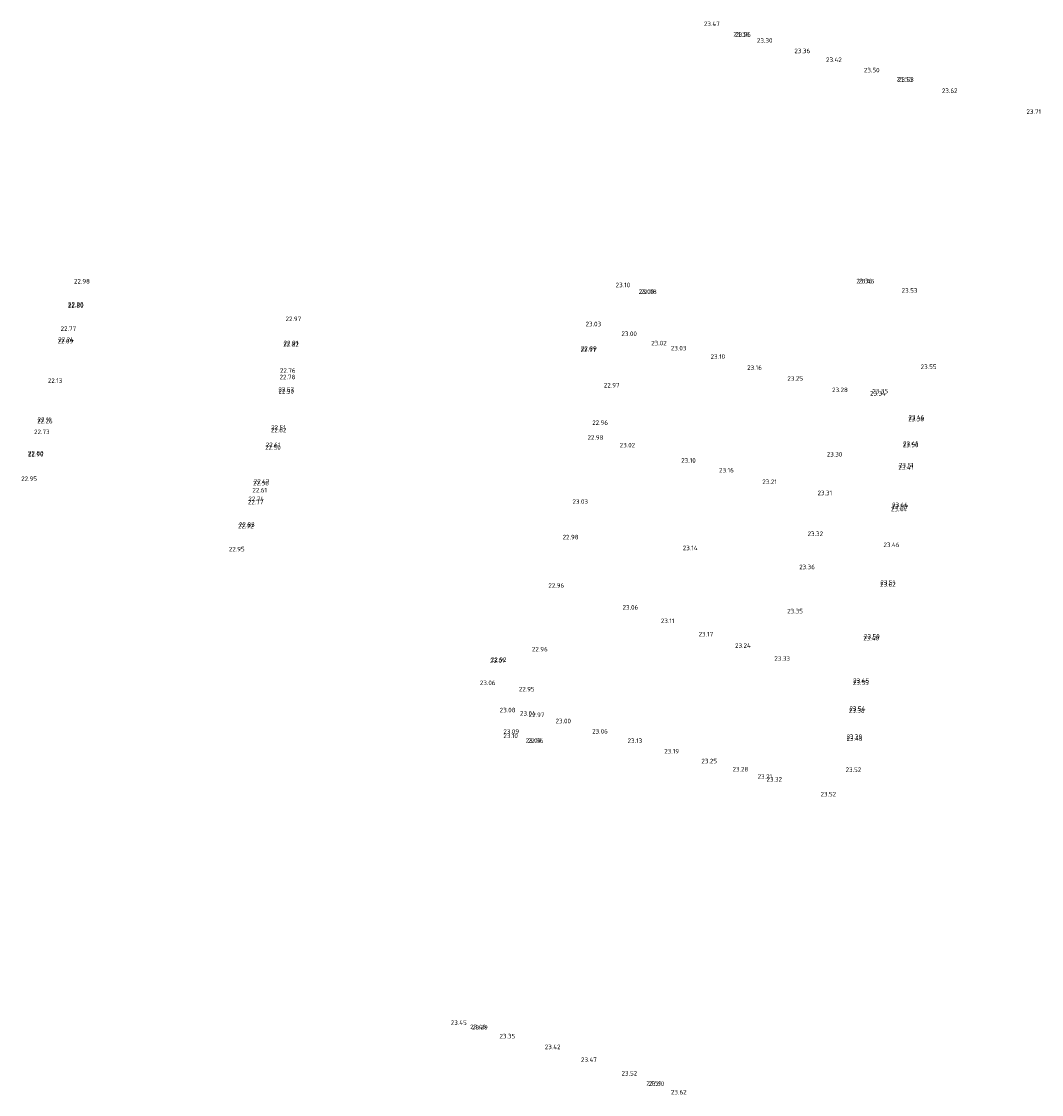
# Model space of a CAD drawing. Header units: metres. Extents: x 197478 to 198206, y 355946 to 356156.
# Tile 1 of 7: x 197478 to 197559, y 355946 to 356031. Entities that reach past the tile are written whole.
import ezdxf

# ---------------------------------------------------------------- set-up
doc = ezdxf.new("R2010")
doc.units = ezdxf.units.M
doc.layers.add('hoogtepunt1', color=252, linetype='Continuous', lineweight=0)
doc.layers.add('hoogtepunt2', color=252, linetype='Continuous', lineweight=0)
doc.styles.add('ISOCP', font='isocp.shx')

msp = doc.modelspace()

# ---------------------------------------------------------------- texts
at = {"layer": 'hoogtepunt1', "style": 'ISOCP'}
for s, p in [('23.47', (197532.107, 356030.274)), ('23.30', (197536.299, 356028.962)), ('23.42', (197541.763, 356027.438)), ('23.53', (197547.335, 356025.901)), ('23.62', (197550.921, 356024.99)), ('23.71', (197557.603, 356023.338)), ('22.98', (197482.309, 356009.929)), ('23.10', (197525.131, 356009.636)), ('23.45', (197544.32, 356009.939)), ('22.98', (197527.119, 356009.092)), ('23.53', (197547.741, 356009.207)), ('22.80', (197481.828, 356008.004)), ('22.97', (197499.035, 356006.963)), ('23.03', (197522.753, 356006.552)), ('22.24', (197481.064, 356005.324)), ('22.91', (197498.881, 356005.052)), ('22.99', (197522.383, 356004.622)), ('23.02', (197527.946, 356005.044)), ('23.10', (197532.637, 356003.98)), ('22.76', (197498.594, 356002.877)), ('23.16', (197535.526, 356003.109)), ('23.55', (197549.244, 356003.177)), ('22.13', (197480.243, 356002.079)), ('23.25', (197538.707, 356002.249)), ('22.57', (197498.47, 356001.374)), ('22.97', (197524.195, 356001.713)), ('23.28', (197542.238, 356001.349)), ('23.35', (197545.42, 356001.246)), ('22.11', (197479.427, 355999.002)), ('22.96', (197523.279, 355998.76)), ('23.38', (197548.255, 355999.047)), ('22.51', (197497.897, 355998.371)), ('22.61', (197497.476, 355997.005)), ('23.02', (197525.452, 355996.98)), ('23.41', (197547.85, 355997.107)), ('22.80', (197478.666, 355996.347)), ('23.30', (197541.822, 355996.257)), ('23.10', (197530.315, 355995.777)), ('23.41', (197547.472, 355995.213)), ('22.95', (197478.139, 355994.326)), ('23.16', (197533.305, 355994.999)), ('22.47', (197496.53, 355994.109)), ('23.21', (197536.723, 355994.087)), ('23.31', (197541.09, 355993.201)), ('22.77', (197496.056, 355992.481)), ('23.03', (197521.716, 355992.523)), ('23.55', (197546.947, 355992.129)), ('22.92', (197495.281, 355990.59)), ('22.98', (197520.938, 355989.716)), ('23.32', (197540.299, 355989.978)), ('22.95', (197494.552, 355988.764)), ('23.14', (197530.435, 355988.856)), ('23.46', (197546.3, 355989.106)), ('23.36', (197539.641, 355987.354)), ('22.96', (197519.811, 355985.892)), ('23.51', (197546.057, 355986.128)), ('23.06', (197525.677, 355984.161)), ('23.35', (197538.693, 355983.865)), ('23.11', (197528.703, 355983.094)), ('23.17', (197531.689, 355982.044)), ('23.50', (197544.765, 355981.866)), ('22.96', (197518.51, 355980.855)), ('23.24', (197534.568, 355981.14)), ('23.01', (197515.2, 355979.949)), ('23.33', (197537.674, 355980.122)), ('23.06', (197514.397, 355978.198)), ('23.55', (197543.881, 355978.204)), ('23.08', (197515.965, 355976.046)), ('23.38', (197543.562, 355975.995)), ('23.00', (197520.379, 355975.181)), ('23.09', (197516.254, 355974.345)), ('23.06', (197523.273, 355974.368)), ('23.39', (197543.378, 355973.937)), ('22.96', (197518.183, 355973.617)), ('23.19', (197528.974, 355972.793)), ('23.28', (197534.37, 355971.372)), ('23.32', (197537.054, 355970.571)), ('23.52', (197543.309, 355971.335)), ('23.52', (197541.322, 355969.398)), ('23.45', (197512.097, 355951.343)), ('23.35', (197515.945, 355950.279)), ('23.42', (197519.527, 355949.426)), ('23.47', (197522.391, 355948.418)), ('23.52', (197525.599, 355947.341)), ('23.62', (197529.502, 355945.849))]:
    msp.add_text(s, height=0.36, dxfattribs=at).set_placement(p)
at = {"layer": 'hoogtepunt2', "style": 'ISOCP'}
for s, p in [('23.38', (197534.442, 356029.456)), ('23.26', (197534.581, 356029.418)), ('23.36', (197539.259, 356028.132)), ('23.50', (197544.756, 356026.616)), ('23.53', (197547.447, 356025.862)), ('23.36', (197544.158, 356009.949)), ('23.09', (197526.952, 356009.111)), ('22.90', (197481.835, 356008.104)), ('22.77', (197481.254, 356006.188)), ('23.00', (197525.589, 356005.784)), ('22.09', (197481.012, 356005.193)), ('22.82', (197498.848, 356004.929)), ('22.91', (197522.359, 356004.516)), ('23.03', (197529.492, 356004.642)), ('22.78', (197498.566, 356002.365)), ('22.50', (197498.474, 356001.235)), ('23.34', (197545.241, 356001.077)), ('22.26', (197479.399, 355998.884)), ('23.46', (197548.278, 355999.179)), ('22.73', (197479.156, 355998.033)), ('22.62', (197497.876, 355998.171)), ('22.50', (197497.427, 355996.799)), ('22.98', (197522.905, 355997.586)), ('23.50', (197547.829, 355996.996)), ('22.90', (197478.669, 355996.261)), ('23.51', (197547.524, 355995.397)), ('22.61', (197496.417, 355993.423)), ('22.58', (197496.47, 355993.978)), ('22.74', (197496.1, 355992.741)), ('23.44', (197546.891, 355991.927)), ('23.44', (197546.982, 355992.259)), ('22.83', (197495.348, 355990.697)), ('23.62', (197546.033, 355985.975)), ('23.40', (197544.704, 355981.724)), ('22.92', (197515.263, 355980.032)), ('23.45', (197543.9, 355978.375)), ('22.95', (197517.474, 355977.699)), ('23.04', (197517.569, 355975.788)), ('22.97', (197518.255, 355975.664)), ('23.54', (197543.611, 355976.153)), ('23.10', (197516.254, 355974.01)), ('23.07', (197518.013, 355973.636)), ('23.13', (197526.069, 355973.625)), ('23.46', (197543.38, 355973.792)), ('23.25', (197531.908, 355972.018)), ('23.21', (197536.352, 355970.796)), ('23.40', (197513.627, 355951.011)), ('23.29', (197513.779, 355950.961)), ('23.51', (197527.555, 355946.561)), ('23.60', (197527.733, 355946.513))]:
    msp.add_text(s, height=0.36, dxfattribs=at).set_placement(p)

doc.saveas('drawing.dxf')
